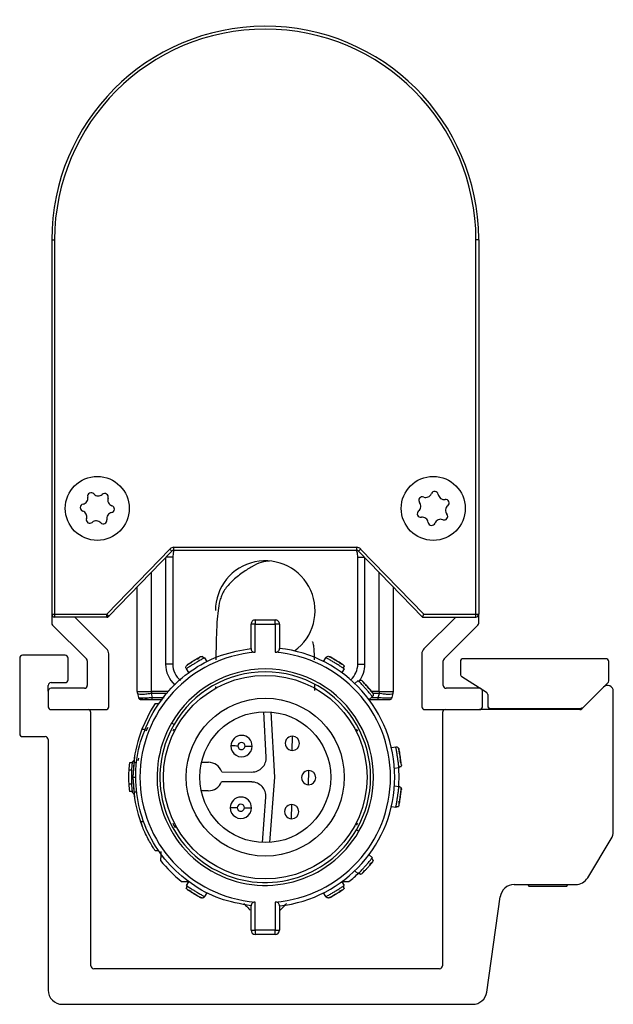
# Model space of a CAD drawing. Header units: millimetres. Extents: x -781 to 2760, y 413 to 796.
# Tile 1 of 17: x -781 to -740, y 570 to 639. Entities that reach past the tile are written whole.
import ezdxf

# ---------------------------------------------------------------- set-up
doc = ezdxf.new("R2010")
doc.units = ezdxf.units.MM

# ---------------------------------------------------------------- blocks, each defined once
blk = doc.blocks.new('Drawing View3')
at = {"color": 7, "linetype": 'Continuous', "lineweight": 25}
for p, q in [((-15.307, 22.564), (-15.107, 22.564)), ((-15.307, 22.564), (-15.307, -3.736)), ((-15.107, 22.564), (-15.107, -3.736)), ((14.493, -3.736), (14.493, 22.564)), ((14.693, 22.564), (14.493, 22.564)), ((14.693, 22.564), (14.693, -3.736)), ((-7.01, 0.842), (-11.442, -3.736)), ((-11.298, -3.875), (-6.866, 0.703)), ((-6.866, 0.703), (-7.01, 0.842)), ((-6.722, 0.964), (6.108, 0.964)), ((-6.722, 0.764), (-6.722, 0.964)), ((-6.722, 0.764), (6.108, 0.764)), ((6.108, 0.964), (6.108, 0.764)), ((6.252, 0.703), (6.395, 0.842)), ((6.252, 0.703), (10.743, -3.936)), ((10.828, -3.736), (6.395, 0.842)), ((-7.307, 0.247), (-7.307, -7.236)), ((-6.807, 0.264), (-7.291, 0.264)), ((-6.807, 0.264), (-6.807, -7.236)), ((6.193, -7.236), (6.193, 0.264)), ((6.193, 0.264), (6.677, 0.264)), ((6.693, -7.236), (6.693, 0.247)), ((-8.307, -9.171), (-8.307, -0.786)), ((7.693, -9.171), (7.693, -0.786)), ((-9.307, -9.171), (-9.307, -1.819)), ((8.693, -9.171), (8.693, -1.819)), ((-15.307, -3.736), (-15.107, -3.736)), ((-15.307, -3.736), (-15.307, -4.353)), ((-15.107, -3.736), (-11.442, -3.736)), ((-15.107, -3.736), (-15.107, -3.936)), ((-11.442, -3.936), (-15.107, -3.936)), ((-11.454, -6.168), (-13.686, -3.936)), ((-11.442, -3.9), (-11.442, -3.736)), ((-11.34, -3.834), (-11.442, -3.736)), ((-11.442, -3.936), (-11.442, -3.9)), ((-11.442, -3.936), (-11.357, -3.936)), ((-11.298, -3.875), (-11.357, -3.936)), ((-11.298, -3.875), (-11.34, -3.834)), ((-1.007, -4.137), (-1.007, -4.437)), ((-1.007, -4.137), (0.393, -4.137)), ((10.743, -3.936), (14.493, -3.936)), ((10.828, -3.736), (14.493, -3.736)), ((13.071, -3.936), (10.839, -6.168)), ((14.493, -3.736), (14.693, -3.736)), ((14.693, -4.353), (14.693, -3.736)), ((-15.249, -4.494), (-12.866, -6.877)), ((-1.307, -6.137), (-1.307, -4.437)), ((-1.007, -4.437), (-1.307, -4.437)), ((-1.007, -6.409), (-1.007, -4.437)), ((-1.007, -4.437), (0.393, -4.437)), ((0.693, -4.437), (0.393, -4.437)), ((0.393, -4.437), (0.393, -6.409)), ((0.693, -4.437), (0.693, -6.137)), ((12.251, -6.877), (14.634, -4.494)), ((-17.557, -6.819), (-17.557, -12.136)), ((-14.359, -6.619), (-17.357, -6.619)), ((-14.159, -8.336), (-14.159, -6.819)), ((-11.307, -10.236), (-11.307, -6.522)), ((-4.571, -6.789), (-4.406, -7.057)), ((3.792, -7.057), (3.956, -6.789)), ((4.144, -6.695), (4.142, -6.694)), ((10.693, -6.522), (10.693, -10.236)), ((23.617, -6.86), (13.604, -6.86)), ((-12.807, -7.019), (-12.807, -8.736)), ((-6.807, -7.236), (-7.307, -7.236)), ((-5.848, -7.362), (-5.85, -7.364)), ((-5.685, -7.841), (-5.85, -7.572)), ((5.235, -7.572), (5.071, -7.841)), ((6.193, -7.236), (6.693, -7.236)), ((12.193, -8.736), (12.193, -7.019)), ((13.404, -7.06), (13.404, -7.95)), ((23.817, -8.421), (23.817, -7.06)), ((13.498, -8.119), (15.224, -9.202)), ((-15.557, -9.136), (-15.557, -8.736)), ((-15.357, -8.536), (-14.359, -8.536)), ((-13.007, -8.936), (-15.357, -8.936)), ((-3.796, -8.823), (-3.796, -8.959)), ((3.183, -9.099), (3.18, -8.656)), ((5.988, -8.61), (6.224, -8.402)), ((14.743, -8.936), (12.393, -8.936)), ((23.461, -8.859), (21.936, -10.378)), ((22.1, -10.214), (23.759, -8.562)), ((-15.557, -9.136), (-15.557, -10.236)), ((-9.307, -9.169), (-9.303, -9.236)), ((-9.306, -9.203), (-9.303, -9.236)), ((-9.29, -9.301), (-9.213, -9.588)), ((-8.324, -9.301), (-8.247, -9.588)), ((-8.307, -9.3), (-8.322, -9.301)), ((-7.099, -9.171), (-8.307, -9.171)), ((-7.195, -9.3), (-8.307, -9.3)), ((-8.247, -9.736), (-8.247, -9.588)), ((-8.247, -9.588), (-7.41, -9.588)), ((7.218, -9.525), (6.982, -9.734)), ((7.147, -9.588), (7.633, -9.588)), ((7.693, -9.171), (7.178, -9.171)), ((7.693, -9.3), (7.26, -9.3)), ((7.633, -9.588), (7.71, -9.301)), ((7.693, -9.171), (7.693, -9.3)), ((7.71, -9.301), (7.693, -9.3)), ((8.599, -9.588), (8.675, -9.301)), ((8.689, -9.236), (8.693, -9.169)), ((8.693, -9.171), (8.693, -9.171)), ((14.943, -10.236), (14.943, -9.136)), ((15.318, -9.37), (15.323, -10.161)), ((24.143, -18.993), (24.143, -9.142)), ((-9.02, -9.736), (-8.98, -9.736)), ((-8.035, -10.007), (-8.361, -10.531)), ((-8.247, -9.736), (-7.521, -9.736)), ((-8.035, -10.007), (-7.793, -10.007)), ((6.984, -9.736), (7.633, -9.736)), ((15.523, -10.36), (21.747, -10.36)), ((18.043, -10.36), (18.043, -10.436)), ((21.043, -10.436), (21.043, -10.36)), ((-15.357, -10.436), (-11.507, -10.436)), ((-12.557, -28.436), (-12.557, -10.636)), ((-8.361, -10.531), (-8.973, -11.807)), ((-0.241, -13.767), (-0.415, -10.583)), ((0.086, -10.598), (0.337, -15.188)), ((10.893, -10.436), (14.743, -10.436)), ((12.143, -10.636), (12.143, -28.436)), ((21.795, -10.436), (14.743, -10.436)), ((-8.566, -11.691), (-8.705, -11.945)), ((-6.716, -11.481), (-6.889, -11.381)), ((-17.357, -12.336), (-15.757, -12.336)), ((-8.973, -11.807), (-8.758, -11.807)), ((-6.728, -11.799), (-6.81, -11.941)), ((1.595, -13.301), (1.605, -12.301)), ((6.195, -11.941), (6.114, -11.799)), ((-15.557, -12.536), (-15.557, -30.136)), ((8.551, -13.099), (8.863, -13.053)), ((9.055, -13.136), (9.055, -13.134)), ((-9.493, -13.731), (-9.607, -15.181)), ((-9.654, -14.181), (-9.855, -14.181)), ((-9.514, -13.998), (-9.648, -14.124)), ((-9.549, -14.147), (-9.607, -15.182)), ((-9.549, -14.147), (-9.348, -14.147)), ((-9.235, -14.042), (-9.195, -13.84)), ((-4.786, -14.134), (-4.296, -14.139)), ((-9.694, -14.681), (-9.894, -14.681)), ((-9.607, -15.181), (-9.493, -16.631)), ((-9.607, -15.182), (-9.549, -16.217)), ((-9.607, -15.182), (-9.407, -15.182)), ((-3.367, -14.799), (-1.25, -14.822)), ((0.337, -15.188), (-0.01, -19.772)), ((2.737, -15.714), (2.748, -14.714)), ((9.084, -14.536), (8.773, -14.583)), ((-9.694, -15.681), (-9.894, -15.681)), ((-1.258, -15.521), (-3.374, -15.499)), ((8.773, -15.78), (9.084, -15.827)), ((-9.654, -16.181), (-9.855, -16.181)), ((-9.648, -16.239), (-9.506, -16.373)), ((-9.549, -16.217), (-9.348, -16.217)), ((-4.318, -16.139), (-4.807, -16.134)), ((-0.512, -19.777), (-0.271, -16.597)), ((9.244, -15.963), (9.244, -15.961)), ((1.544, -18.101), (1.555, -17.101)), ((8.863, -17.31), (8.551, -17.264)), ((-9.07, -18.296), (-8.858, -18.296)), ((-6.58, -18.63), (-6.672, -18.615)), ((6.114, -18.564), (6.195, -18.422)), ((6.101, -18.881), (6.275, -18.981)), ((22.342, -22.247), (23.998, -19.511)), ((-7.786, -20.366), (-8.028, -20.366)), ((6.981, -20.63), (7.217, -20.839)), ((7.276, -21.045), (7.242, -21.111)), ((6.225, -21.96), (5.989, -21.752)), ((-5.85, -22.791), (-5.685, -22.522)), ((5.071, -22.522), (5.235, -22.791)), ((17.185, -22.73), (21.486, -22.73)), ((18.112, -22.73), (18.243, -22.86)), ((20.843, -22.86), (20.973, -22.73)), ((-4.406, -23.306), (-4.571, -23.574)), ((3.956, -23.574), (3.792, -23.306)), ((20.843, -22.86), (18.243, -22.86)), ((-4.759, -23.668), (-4.757, -23.669)), ((-1.007, -25.926), (-1.007, -23.954)), ((0.393, -23.954), (0.393, -25.926)), ((15.253, -30.275), (16.194, -23.59)), ((-1.307, -25.926), (-1.307, -24.226)), ((0.693, -24.226), (0.693, -25.926)), ((-1.307, -25.926), (-1.007, -25.926)), ((0.393, -25.926), (-1.007, -25.926)), ((0.393, -26.226), (-1.007, -26.226)), ((0.393, -26.226), (0.393, -25.926)), ((11.943, -28.636), (-12.357, -28.636)), ((-14.557, -31.136), (14.262, -31.136))]:
    blk.add_line(p, q, dxfattribs=at)
at = {"color": 7, "linetype": 'Continuous', "lineweight": 25, "flags": 128}
for points in [[(-6.721, 0.764), (-6.778, 0.556), (-6.807, 0.264)], [(6.193, 0.264), (6.164, 0.556), (6.107, 0.764)], [(0.393, -4.437), (0.393, -4.378), (0.393, -4.322), (0.393, -4.27), (0.393, -4.224), (0.393, -4.187), (0.393, -4.159), (0.393, -4.142), (0.393, -4.137)], [(14.493, -3.936), (14.493, -3.932), (14.493, -3.921), (14.493, -3.902), (14.493, -3.877), (14.493, -3.847), (14.493, -3.812), (14.493, -3.775), (14.493, -3.736)], [(-8.307, -9.171), (-8.307, -9.187), (-8.307, -9.203), (-8.307, -9.22), (-8.307, -9.236), (-8.307, -9.252), (-8.307, -9.268), (-8.307, -9.284), (-8.307, -9.3)], [(7.633, -9.736), (7.633, -9.734), (7.633, -9.726), (7.633, -9.713), (7.633, -9.695), (7.633, -9.673), (7.633, -9.648), (7.633, -9.619), (7.633, -9.588)], [(-2.227, -12.994), (-2.325, -12.993), (-2.419, -12.992), (-2.505, -12.991), (-2.581, -12.99), (-2.643, -12.99), (-2.689, -12.989), (-2.718, -12.989), (-2.727, -12.989)], [(-1.727, -12.999), (-1.63, -13), (-1.536, -13.001), (-1.45, -13.002), (-1.374, -13.003), (-1.312, -13.004), (-1.265, -13.004), (-1.237, -13.005), (-1.227, -13.005)], [(-2.273, -17.328), (-2.371, -17.327), (-2.464, -17.326), (-2.551, -17.325), (-2.627, -17.324), (-2.689, -17.324), (-2.735, -17.323), (-2.763, -17.323), (-2.773, -17.323)], [(-1.773, -17.333), (-1.675, -17.334), (-1.582, -17.335), (-1.495, -17.336), (-1.419, -17.337), (-1.357, -17.338), (-1.311, -17.338), (-1.283, -17.338), (-1.273, -17.338)], [(-1.007, -25.926), (-1.007, -25.985), (-1.007, -26.041), (-1.007, -26.093), (-1.007, -26.139), (-1.007, -26.176), (-1.007, -26.204), (-1.007, -26.221), (-1.007, -26.226)], [(0.393, -25.926), (0.451, -25.926), (0.508, -25.926), (0.559, -25.926), (0.605, -25.926), (0.642, -25.926), (0.67, -25.926), (0.687, -25.926), (0.693, -25.926)]]:
    blk.add_lwpolyline(points, dxfattribs=at)
at = {"color": 7, "linetype": 'Continuous', "lineweight": 25}
for centre, radius in [((-12.107, 3.698), 2.25), ((11.493, 3.698), 2.25), ((-0.307, -15.181), 7.15), ((-0.307, -15.181), 5.55), ((-0.307, -15.181), 4.6)]:
    blk.add_circle(centre, radius, dxfattribs=at)
for centre, radius, start, end in [((-0.307, 22.564), 15, 0.29012, 180), ((-0.307, 22.564), 14.8, 360, 180), ((-0.307, 22.564), 15, 0, 0.29012), ((11.6, 4.642), 0.25, 8.33479, 158.70256), ((-13.192, 4.406), 0.42, 281.69612, 12.06389), ((-12.537, 4.546), 0.25, 41.69612, 192.06389), ((-12.037, 4.991), 0.42, 221.69612, 312.06389), ((-11.588, 4.494), 0.25, 341.69612, 132.06389), ((-10.952, 4.284), 0.42, 161.69612, 252.06389), ((10.729, 4.263), 0.25, 68.33479, 218.70256), ((10.976, 4.886), 0.42, 248.33479, 338.70256), ((12.263, 4.739), 0.42, 188.33479, 278.70256), ((12.364, 4.077), 0.25, 308.33479, 98.70256), ((-13.056, 3.75), 0.25, 101.69612, 252.06389), ((-13.262, 3.113), 0.42, 341.69612, 72.06389), ((-11.158, 3.646), 0.25, 281.69612, 72.06389), ((10.621, 3.319), 0.25, 128.33479, 278.70256), ((10.206, 3.844), 0.42, 308.33479, 38.70256), ((12.78, 3.552), 0.42, 128.33479, 218.70256), ((-12.626, 2.902), 0.25, 161.69612, 312.06389), ((-12.178, 2.405), 0.42, 41.69612, 132.06389), ((-11.678, 2.851), 0.25, 221.69612, 12.06389), ((-11.023, 2.991), 0.42, 101.69612, 192.06389), ((10.723, 2.657), 0.42, 8.33479, 98.70256), ((12.01, 2.511), 0.42, 68.33479, 158.70256), ((12.257, 3.133), 0.25, 248.33479, 38.70256), ((11.386, 2.754), 0.25, 188.33479, 338.70256), ((-6.722, 0.564), 0.4, 90, 135.9254), ((-6.722, 0.564), 0.2, 90, 135.9254), ((6.108, 0.564), 0.4, 44.0746, 90), ((6.108, 0.564), 0.2, 44.0746, 90), ((-0.307, -3.486), 3.5, 306.02066, 180), ((-15.107, -3.736), 0.2, 180, 225), ((-15.107, -3.736), 0.2, 225, 270), ((-11.528, -3.656), 0.259, 289.428, 316.439), ((-11.442, -3.736), 0.2, 270, 315.9254), ((-1.007, -4.437), 0.3, 89.99997, 180), ((0.393, -4.437), 0.3, 360, 90.00004), ((14.493, -3.736), 0.2, 270, 315), ((14.493, -3.736), 0.2, 315, 0), ((-15.107, -4.353), 0.2, 180, 225), ((14.493, -4.353), 0.2, 315, 360), ((-11.807, -6.522), 0.5, 0, 45), ((-0.307, -15.181), 9.1, 276.30904, 83.69098), ((11.193, -6.522), 0.5, 135, 180), ((-17.357, -6.819), 0.2, 90, 180), ((-14.359, -6.819), 0.2, 0, 90), ((-13.007, -7.019), 0.2, 0, 45), ((-0.307, -15.182), 8.8, 94.56248, 265.43752), ((-0.307, -15.181), 8.8, 274.56251, 85.43749), ((12.393, -7.019), 0.2, 135, 180), ((13.604, -7.06), 0.2, 90.00164, 180), ((23.617, -7.06), 0.2, 0, 90), ((-5.307, -7.236), 2, 180, 227.56994), ((-0.307, -15.181), 7.6, 330, 150), ((-5.307, -7.236), 1.5, 180, 230.24634), ((4.693, -7.236), 1.5, 312.23873, 0), ((4.693, -7.236), 2, 322.59265, 0), ((-0.307, -15.181), 7.4, 330, 150), ((13.604, -7.95), 0.2, 180, 237.90688), ((-15.357, -8.736), 0.2, 90, 180), ((-15.357, -9.136), 0.2, 90, 180), ((-14.359, -8.336), 0.2, 270, 0), ((-13.007, -8.736), 0.2, 270, 360), ((12.393, -8.736), 0.2, 180, 270), ((14.743, -9.136), 0.2, 0, 90), ((23.743, -9.142), 0.4, 0, 134.88967), ((23.617, -8.421), 0.2, 314.88961, 0), ((-8.807, -9.171), 0.5, 180, 195), ((-8.815, -9.174), 0.492, 179.75731, 194.99826), ((-9.02, -9.536), 0.2, 195, 270), ((6.135, -7.362), 14.588, 187.12412, 187.63671), ((-6.75, -7.362), 14.589, 352.3633, 352.87589), ((8.405, -9.536), 0.2, 270, 345), ((8.2, -9.174), 0.492, 345.00174, 0.24269), ((8.193, -9.171), 0.5, 345, 0), ((15.118, -9.371), 0.2, 0.37164, 57.90688), ((-15.357, -10.236), 0.2, 180, 270), ((-11.507, -10.236), 0.2, 270, 360), ((10.893, -10.236), 0.2, 180, 270), ((14.743, -10.236), 0.2, 270, 360), ((15.523, -10.16), 0.2, 180.37392, 270), ((21.747, -9.86), 0.5, 270, 314.8898), ((-12.757, -10.636), 0.2, 0, 90), ((12.343, -10.636), 0.2, 90, 180), ((21.795, -10.236), 0.2, 270, 314.88967), ((-0.307, -15.181), 7.6, 150, 330), ((-0.307, -15.181), 7.4, 150, 330), ((-17.357, -12.136), 0.2, 180, 270), ((-15.757, -12.536), 0.2, 0, 90), ((-0.307, -15.181), 9.3, 158.72386, 173.6126), ((-1.977, -12.997), 0.75, 359.3969, 179.3969), ((1.6, -12.801), 0.5, 89.3969, 269.3969), ((1.6, -12.801), 0.5, 269.3969, 89.3969), ((-1.977, -12.997), 0.75, 179.3969, 359.3969), ((-1.977, -12.997), 0.25, 359.3969, 179.3969), ((-1.977, -12.997), 0.25, 179.3969, 359.3969), ((-1.24, -13.822), 1, 269.3969, 3.12517), ((-0.307, -15.181), 9.6, 174.02084, 177.01449), ((-0.307, -15.181), 9.4, 173.54253, 186.4574), ((-4.307, -15.139), 1, 19.88422, 89.3969), ((-0.307, -15.181), 9.4, 355.96919, 4.35885), ((-0.307, -15.181), 9.6, 177.01449, 182.98551), ((2.743, -15.214), 0.5, 89.3969, 269.3969), ((2.743, -15.214), 0.5, 269.3969, 89.3969), ((-0.307, -15.181), 9.6, 182.98551, 185.97916), ((-4.307, -15.139), 1, 269.3969, 338.90959), ((-1.268, -16.521), 1, 355.66864, 89.3969), ((-0.307, -15.181), 9.3, 187.38074, 201.70451), ((-2.023, -17.331), 0.75, 359.3969, 179.3969), ((-2.023, -17.331), 0.25, 359.3969, 179.3969), ((1.55, -17.601), 0.5, 89.3969, 269.3969), ((1.55, -17.601), 0.5, 269.3969, 89.3969), ((-2.023, -17.331), 0.75, 179.3969, 359.3969), ((-2.023, -17.331), 0.25, 179.3969, 359.3969), ((23.143, -18.993), 1, 328.80817, 0), ((-0.307, -15.181), 9.4, 218.54256, 231.29574), ((-0.307, -15.181), 9.4, 308.70418, 314.48953), ((17.185, -23.73), 1, 90, 171.98093), ((21.486, -21.73), 1, 270, 328.80817), ((-1.007, -25.926), 0.3, 180.00105, 270.00004), ((0.393, -25.926), 0.3, 269.99993, 359.99952), ((-12.357, -28.436), 0.2, 180, 270), ((11.943, -28.436), 0.2, 270, 0), ((-14.557, -30.136), 1, 180, 270), ((14.262, -30.136), 1, 270, 351.98093)]:
    blk.add_arc(centre, radius, start, end, dxfattribs=at)
for points, knots in [([(0, 0), (-0.179, -0.01), (-0.496, -0.029), (-1.179, -0.343), (-1.837, -0.755), (-2.357, -1.163), (-2.698, -1.473), (-2.949, -1.73), (-3.115, -1.951), (-3.258, -2.178), (-3.395, -2.472), (-3.554, -2.962), (-3.636, -3.533), (-3.718, -4.478), (-3.76, -5.621), (-3.772, -6.532), (-3.778, -6.938)], [0, 0, 0, 0, 0.133406, 0.235015, 0.309167, 0.338308, 0.363978, 0.388038, 0.39939, 0.410838, 0.436151, 0.467414, 0.553331, 0.665668, 0.850717, 1, 1, 1, 1]), ([(10.743, -3.936), (10.743, -3.935), (10.744, -3.934), (10.748, -3.923), (10.756, -3.905), (10.769, -3.875), (10.786, -3.833), (10.807, -3.783), (10.82, -3.752), (10.828, -3.736)], [0, 0, 0, 0, 0.1129214, 0.2295579, 0.350556, 0.4764947, 0.6937379, 0.8358068, 1, 1, 1, 1]), ([(-1.307, -6.137), (-1.304, -6.172), (-1.297, -6.237), (-1.248, -6.318), (-1.181, -6.375), (-1.098, -6.409), (-1.037, -6.409), (-1.007, -6.409)], [0, 0, 0, 0, 0.26755, 0.49241, 0.671737, 0.844592, 1, 1, 1, 1]), ([(0.393, -6.409), (0.418, -6.41), (0.469, -6.41), (0.544, -6.386), (0.617, -6.337), (0.68, -6.252), (0.688, -6.178), (0.693, -6.137)], [0, 0, 0, 0, 0.1319347, 0.2733367, 0.4397904, 0.6891969, 1, 1, 1, 1]), ([(3.156, -6.944), (3.155, -6.899), (3.15, -6.624), (3.133, -6.259), (3.09, -5.892), (3.063, -5.678), (3.002, -5.687), (2.986, -5.69)], [0, 0, 0, 0, 0.065729, 0.40821, 0.691159, 0.920441, 1, 1, 1, 1]), ([(-4.624, -6.818), (-4.637, -6.825), (-4.671, -6.844), (-4.759, -6.894), (-4.875, -6.961), (-5.029, -7.052), (-5.219, -7.166), (-5.408, -7.284), (-5.558, -7.38), (-5.671, -7.453), (-5.759, -7.512), (-5.832, -7.56), (-5.843, -7.568), (-5.85, -7.572)], [0, 0, 0, 0, 0.056418, 0.142667, 0.228845, 0.305282, 0.428447, 0.55163, 0.628055, 0.714208, 0.800392, 0.876834, 1, 1, 1, 1]), ([(-4.836, -6.717), (-4.843, -6.721), (-4.858, -6.729), (-4.973, -6.791), (-5.135, -6.883), (-5.324, -6.995), (-5.51, -7.112), (-5.665, -7.215), (-5.772, -7.289), (-5.787, -7.299), (-5.794, -7.304)], [0, 0, 0, 0, 0.124106, 0.248734, 0.374111, 0.499999, 0.625886, 0.751263, 0.875889, 1, 1, 1, 1]), ([(-4.928, -6.783), (-4.97, -6.806), (-5.054, -6.853), (-5.209, -6.944), (-5.369, -7.041), (-5.509, -7.13), (-5.581, -7.179), (-5.61, -7.198)], [0, 0, 0, 0, 0.213637, 0.4281642, 0.6432582, 0.8584982, 1, 1, 1, 1]), ([(-4.875, -6.738), (-4.88, -6.741), (-4.889, -6.747), (-4.927, -6.781), (-4.983, -6.833), (-5.035, -6.883), (-5.061, -6.909)], [0, 0, 0, 0, 0.227909, 0.471045, 0.728937, 1, 1, 1, 1]), ([(-4.836, -6.717), (-4.812, -6.706), (-4.781, -6.691), (-4.747, -6.695), (-4.738, -6.696)], [0, 0, 0, 0, 0.744505, 1, 1, 1, 1]), ([(-4.718, -6.725), (-4.715, -6.716), (-4.71, -6.697), (-4.728, -6.695), (-4.738, -6.693)], [0, 0, 0, 0, 0.443444, 1, 1, 1, 1]), ([(-4.615, -6.827), (-4.622, -6.816), (-4.635, -6.794), (-4.662, -6.766), (-4.694, -6.742), (-4.718, -6.732), (-4.731, -6.726)], [0, 0, 0, 0, 0.2326642, 0.4795783, 0.7369952, 1, 1, 1, 1]), ([(-4.571, -6.789), (-4.575, -6.791), (-4.58, -6.793), (-4.618, -6.815), (-4.624, -6.818)], [0, 0, 0, 0, 0.859949, 1, 1, 1, 1]), ([(-4.624, -6.818), (-4.618, -6.815), (-4.58, -6.793), (-4.575, -6.791), (-4.571, -6.789)], [0, 0, 0, 0, 0.139413, 1, 1, 1, 1]), ([(5.185, -7.538), (5.173, -7.53), (5.14, -7.508), (5.056, -7.453), (4.943, -7.38), (4.793, -7.284), (4.605, -7.166), (4.414, -7.052), (4.261, -6.961), (4.143, -6.894), (4.052, -6.842), (3.975, -6.799), (3.964, -6.792), (3.956, -6.789)], [0, 0, 0, 0, 0.056418, 0.142667, 0.228845, 0.305282, 0.428447, 0.55163, 0.628055, 0.714208, 0.800392, 0.876834, 1, 1, 1, 1]), ([(4.399, -6.833), (4.383, -6.823), (4.319, -6.787), (4.235, -6.742), (4.157, -6.701), (4.147, -6.696), (4.142, -6.694)], [0, 0, 0, 0, 0.102591, 0.402079, 0.701041, 1, 1, 1, 1]), ([(5.179, -7.304), (5.172, -7.299), (5.158, -7.289), (5.05, -7.215), (4.895, -7.112), (4.709, -6.995), (4.52, -6.883), (4.359, -6.791), (4.244, -6.729), (4.229, -6.721), (4.221, -6.717)], [0, 0, 0, 0, 0.124106, 0.248734, 0.374111, 0.499999, 0.625886, 0.751263, 0.875889, 1, 1, 1, 1]), ([(5.078, -7.251), (5.038, -7.224), (4.959, -7.171), (4.807, -7.074), (4.648, -6.976), (4.505, -6.892), (4.429, -6.849), (4.399, -6.833)], [0, 0, 0, 0, 0.213637, 0.428164, 0.643258, 0.858498, 1, 1, 1, 1]), ([(-5.61, -7.198), (-5.625, -7.208), (-5.687, -7.249), (-5.765, -7.303), (-5.836, -7.353), (-5.845, -7.36), (-5.85, -7.364)], [0, 0, 0, 0, 0.102591, 0.402079, 0.701041, 1, 1, 1, 1]), ([(5.142, -7.278), (5.138, -7.276), (5.128, -7.27), (5.081, -7.251), (5.009, -7.225), (4.941, -7.202), (4.906, -7.19)], [0, 0, 0, 0, 0.227909, 0.471045, 0.728937, 1, 1, 1, 1]), ([(5.179, -7.304), (5.2, -7.32), (5.227, -7.341), (5.239, -7.373), (5.242, -7.381)], [0, 0, 0, 0, 0.7445049, 1, 1, 1, 1]), ([(5.181, -7.55), (5.188, -7.54), (5.201, -7.518), (5.214, -7.481), (5.221, -7.442), (5.219, -7.415), (5.218, -7.401)], [0, 0, 0, 0, 0.232664, 0.479578, 0.736995, 1, 1, 1, 1]), ([(5.235, -7.572), (5.231, -7.569), (5.227, -7.566), (5.19, -7.542), (5.185, -7.538)], [0, 0, 0, 0, 0.859949, 1, 1, 1, 1]), ([(5.185, -7.538), (5.19, -7.542), (5.227, -7.566), (5.231, -7.569), (5.235, -7.572)], [0, 0, 0, 0, 0.139413, 1, 1, 1, 1]), ([(5.226, -7.412), (5.234, -7.411), (5.253, -7.407), (5.248, -7.389), (5.244, -7.38)], [0, 0, 0, 0, 0.443444, 1, 1, 1, 1]), ([(6.266, -8.445), (6.262, -8.441), (6.231, -8.409), (6.227, -8.405), (6.224, -8.402)], [0, 0, 0, 0, 0.13961, 1, 1, 1, 1]), ([(6.395, -8.389), (6.382, -8.391), (6.355, -8.393), (6.317, -8.407), (6.283, -8.426), (6.264, -8.443), (6.255, -8.451)], [0, 0, 0, 0, 0.263005, 0.520422, 0.767336, 1, 1, 1, 1]), ([(7.218, -9.525), (7.213, -9.519), (7.205, -9.508), (7.149, -9.441), (7.082, -9.359), (6.995, -9.256), (6.88, -9.121), (6.734, -8.953), (6.585, -8.788), (6.465, -8.657), (6.373, -8.558), (6.303, -8.484), (6.277, -8.456), (6.266, -8.445)], [0, 0, 0, 0, 0.123163, 0.199566, 0.285687, 0.371738, 0.448073, 0.571108, 0.694243, 0.770709, 0.856967, 0.943397, 1, 1, 1, 1]), ([(6.413, -8.36), (6.403, -8.358), (6.385, -8.356), (6.384, -8.375), (6.384, -8.384)], [0, 0, 0, 0, 0.552784, 1, 1, 1, 1]), ([(6.412, -8.363), (6.42, -8.364), (6.453, -8.37), (6.479, -8.393), (6.498, -8.411)], [0, 0, 0, 0, 0.247409, 1, 1, 1, 1]), ([(7.243, -9.252), (7.237, -9.245), (7.227, -9.232), (7.145, -9.129), (7.027, -8.986), (6.883, -8.82), (6.736, -8.657), (6.608, -8.522), (6.516, -8.429), (6.504, -8.417), (6.498, -8.411)], [0, 0, 0, 0, 0.124111, 0.248737, 0.374114, 0.500001, 0.625889, 0.751266, 0.875894, 1, 1, 1, 1]), ([(6.658, -8.66), (6.64, -8.628), (6.605, -8.565), (6.567, -8.498), (6.54, -8.455), (6.533, -8.447), (6.53, -8.442)], [0, 0, 0, 0, 0.271063, 0.528955, 0.772092, 1, 1, 1, 1]), ([(6.894, -8.856), (6.859, -8.816), (6.783, -8.73), (6.667, -8.605), (6.601, -8.535), (6.568, -8.501)], [0, 0, 0, 0, 0.299364, 0.650411, 1, 1, 1, 1]), ([(7.279, -9.326), (7.276, -9.321), (7.269, -9.312), (7.216, -9.244), (7.137, -9.144), (7.033, -9.017), (6.948, -8.917), (6.9, -8.863), (6.894, -8.856)], [0, 0, 0, 0, 0.19379, 0.387582, 0.581715, 0.776216, 0.970918, 1, 1, 1, 1]), ([(-9.307, -9.172), (-9.307, -9.171), (-9.307, -9.171), (-9.307, -9.171), (-9.307, -9.171)], [0, 0, 0, 0, 0.56007, 1, 1, 1, 1]), ([(-8.341, -9.172), (-8.408, -9.176), (-8.542, -9.183), (-8.789, -9.194), (-9.044, -9.198), (-9.255, -9.192), (-9.289, -9.178), (-9.307, -9.172)], [0, 0, 0, 0, 0.1356484, 0.2678671, 0.5209829, 0.753311, 1, 1, 1, 1]), ([(-8.324, -9.301), (-8.391, -9.313), (-8.522, -9.336), (-8.766, -9.366), (-9.02, -9.379), (-9.233, -9.36), (-9.271, -9.321), (-9.29, -9.301)], [0, 0, 0, 0, 0.135621, 0.267831, 0.520984, 0.753366, 1, 1, 1, 1]), ([(-9.213, -9.588), (-9.208, -9.591), (-9.198, -9.598), (-9.129, -9.604), (-9.027, -9.607), (-8.862, -9.608), (-8.602, -9.604), (-8.368, -9.594), (-8.247, -9.588)], [0, 0, 0, 0, 0.139968, 0.27569, 0.407552, 0.535976, 0.760473, 1, 1, 1, 1]), ([(-9.134, -9.61), (-9.129, -9.622), (-9.117, -9.656), (-9.091, -9.68), (-9.075, -9.695)], [0, 0, 0, 0, 0.365828, 1, 1, 1, 1]), ([(-8.918, -9.646), (-8.954, -9.655), (-9.024, -9.673), (-9.082, -9.694), (-9.09, -9.705), (-9.094, -9.709)], [0, 0, 0, 0, 0.368521, 0.727751, 1, 1, 1, 1]), ([(-8.307, -9.171), (-8.313, -9.171), (-8.325, -9.171), (-8.336, -9.171), (-8.341, -9.172)], [0, 0, 0, 0, 0.559896, 1, 1, 1, 1]), ([(7.278, -9.326), (7.282, -9.348), (7.29, -9.396), (7.269, -9.469), (7.235, -9.506), (7.218, -9.525)], [0, 0, 0, 0, 0.311528, 0.655764, 1, 1, 1, 1]), ([(7.633, -9.588), (7.701, -9.591), (7.835, -9.597), (8.084, -9.606), (8.342, -9.609), (8.554, -9.604), (8.583, -9.594), (8.599, -9.588)], [0, 0, 0, 0, 0.135536, 0.266986, 0.517817, 0.751089, 1, 1, 1, 1]), ([(7.726, -9.172), (7.72, -9.171), (7.709, -9.171), (7.698, -9.171), (7.693, -9.171)], [0, 0, 0, 0, 0.5600706, 1, 1, 1, 1]), ([(8.675, -9.301), (8.668, -9.313), (8.653, -9.337), (8.557, -9.367), (8.367, -9.379), (8.057, -9.359), (7.828, -9.321), (7.71, -9.301)], [0, 0, 0, 0, 0.139145, 0.274766, 0.534321, 0.760175, 1, 1, 1, 1]), ([(8.692, -9.172), (8.686, -9.176), (8.673, -9.184), (8.58, -9.194), (8.39, -9.198), (8.078, -9.191), (7.846, -9.178), (7.726, -9.172)], [0, 0, 0, 0, 0.1391388, 0.2747578, 0.5343225, 0.7602576, 1, 1, 1, 1]), ([(8.693, -9.171), (8.693, -9.171), (8.693, -9.171), (8.692, -9.171), (8.692, -9.172)], [0, 0, 0, 0, 0.559896, 1, 1, 1, 1]), ([(-9.02, -9.736), (-9.012, -9.736), (-8.997, -9.736), (-8.882, -9.736), (-8.716, -9.736), (-8.5, -9.736), (-8.334, -9.736), (-8.247, -9.736)], [0, 0, 0, 0, 0.208443, 0.408034, 0.590919, 0.785161, 1, 1, 1, 1]), ([(-8.962, -9.736), (-8.95, -9.736), (-8.925, -9.735), (-8.846, -9.727), (-8.738, -9.714), (-8.643, -9.702), (-8.595, -9.695)], [0, 0, 0, 0, 0.235869, 0.481364, 0.736355, 1, 1, 1, 1]), ([(-8.844, -9.726), (-8.802, -9.726), (-8.72, -9.726), (-8.571, -9.726), (-8.412, -9.726), (-8.302, -9.726), (-8.247, -9.727)], [0, 0, 0, 0, 0.250282, 0.50031, 0.750279, 1, 1, 1, 1]), ([(7.633, -9.736), (7.713, -9.736), (7.871, -9.736), (8.084, -9.736), (8.256, -9.736), (8.38, -9.736), (8.397, -9.736), (8.405, -9.736)], [0, 0, 0, 0, 0.197867, 0.390487, 0.574641, 0.776473, 1, 1, 1, 1]), ([(7.953, -11.693), (7.951, -11.691), (7.946, -11.686), (7.945, -11.688), (7.944, -11.689)], [0, 0, 0, 0, 0.483177, 1, 1, 1, 1]), ([(9.078, -14.476), (9.077, -14.461), (9.072, -14.422), (9.061, -14.322), (9.044, -14.189), (9.021, -14.012), (8.99, -13.792), (8.955, -13.572), (8.926, -13.397), (8.902, -13.264), (8.883, -13.16), (8.867, -13.074), (8.864, -13.061), (8.863, -13.053)], [0, 0, 0, 0, 0.056418, 0.142667, 0.228845, 0.305282, 0.428447, 0.55163, 0.628055, 0.714208, 0.800392, 0.876834, 1, 1, 1, 1]), ([(9.114, -13.42), (9.11, -13.402), (9.097, -13.329), (9.077, -13.236), (9.059, -13.15), (9.056, -13.14), (9.055, -13.134)], [0, 0, 0, 0, 0.102591, 0.402079, 0.701041, 1, 1, 1, 1]), ([(9.254, -14.32), (9.253, -14.312), (9.252, -14.295), (9.239, -14.165), (9.218, -13.98), (9.188, -13.762), (9.153, -13.545), (9.119, -13.363), (9.093, -13.235), (9.09, -13.218), (9.088, -13.209)], [0, 0, 0, 0, 0.124106, 0.248734, 0.374111, 0.499999, 0.625886, 0.751263, 0.875889, 1, 1, 1, 1]), ([(9.229, -14.209), (9.224, -14.162), (9.214, -14.067), (9.191, -13.888), (9.164, -13.703), (9.136, -13.539), (9.12, -13.454), (9.114, -13.42)], [0, 0, 0, 0, 0.213637, 0.428164, 0.643258, 0.858498, 1, 1, 1, 1]), ([(9.067, -14.48), (9.079, -14.479), (9.104, -14.475), (9.141, -14.462), (9.176, -14.441), (9.195, -14.423), (9.204, -14.413)], [0, 0, 0, 0, 0.232664, 0.479578, 0.736995, 1, 1, 1, 1]), ([(9.084, -14.536), (9.084, -14.531), (9.084, -14.526), (9.079, -14.482), (9.078, -14.476)], [0, 0, 0, 0, 0.859949, 1, 1, 1, 1]), ([(9.078, -14.476), (9.079, -14.482), (9.084, -14.526), (9.084, -14.531), (9.084, -14.536)], [0, 0, 0, 0, 0.139413, 1, 1, 1, 1]), ([(9.25, -14.276), (9.249, -14.271), (9.247, -14.259), (9.231, -14.211), (9.205, -14.139), (9.179, -14.072), (9.166, -14.038)], [0, 0, 0, 0, 0.227909, 0.471045, 0.728937, 1, 1, 1, 1]), ([(9.201, -14.426), (9.207, -14.431), (9.223, -14.443), (9.232, -14.428), (9.238, -14.42)], [0, 0, 0, 0, 0.443444, 1, 1, 1, 1]), ([(9.254, -14.32), (9.255, -14.346), (9.256, -14.381), (9.239, -14.411), (9.235, -14.418)], [0, 0, 0, 0, 0.744506, 1, 1, 1, 1]), ([(8.874, -17.251), (8.877, -17.236), (8.884, -17.198), (8.903, -17.098), (8.926, -16.966), (8.955, -16.79), (8.99, -16.571), (9.021, -16.351), (9.044, -16.174), (9.061, -16.04), (9.073, -15.935), (9.083, -15.848), (9.084, -15.835), (9.084, -15.827)], [0, 0, 0, 0, 0.056418, 0.142667, 0.228845, 0.305282, 0.428447, 0.55163, 0.628055, 0.714208, 0.800392, 0.876834, 1, 1, 1, 1]), ([(9.088, -17.154), (9.09, -17.145), (9.093, -17.128), (9.119, -17), (9.153, -16.818), (9.188, -16.601), (9.218, -16.383), (9.239, -16.198), (9.252, -16.068), (9.253, -16.051), (9.254, -16.042)], [0, 0, 0, 0, 0.1241056, 0.2487344, 0.3741106, 0.4999986, 0.625886, 0.7512626, 0.8758895, 1, 1, 1, 1]), ([(9.097, -17.04), (9.106, -16.993), (9.124, -16.899), (9.154, -16.722), (9.182, -16.537), (9.204, -16.372), (9.213, -16.286), (9.217, -16.252)], [0, 0, 0, 0, 0.213637, 0.4281642, 0.6432582, 0.8584982, 1, 1, 1, 1]), ([(9.217, -16.252), (9.219, -16.233), (9.227, -16.16), (9.236, -16.065), (9.243, -15.978), (9.244, -15.966), (9.244, -15.961)], [0, 0, 0, 0, 0.102591, 0.402079, 0.701041, 1, 1, 1, 1]), ([(8.862, -17.252), (8.874, -17.254), (8.899, -17.258), (8.938, -17.255), (8.978, -17.246), (9.001, -17.234), (9.013, -17.228)], [0, 0, 0, 0, 0.232664, 0.479578, 0.736995, 1, 1, 1, 1]), ([(8.863, -17.31), (8.864, -17.306), (8.865, -17.3), (8.873, -17.257), (8.874, -17.251)], [0, 0, 0, 0, 0.859949, 1, 1, 1, 1]), ([(8.874, -17.251), (8.873, -17.257), (8.865, -17.3), (8.864, -17.306), (8.863, -17.31)], [0, 0, 0, 0, 0.139413, 1, 1, 1, 1]), ([(9.006, -17.239), (9.011, -17.246), (9.022, -17.262), (9.036, -17.25), (9.043, -17.244)], [0, 0, 0, 0, 0.443444, 1, 1, 1, 1]), ([(9.088, -17.154), (9.081, -17.179), (9.072, -17.212), (9.047, -17.235), (9.041, -17.241)], [0, 0, 0, 0, 0.744506, 1, 1, 1, 1]), ([(9.097, -17.11), (9.098, -17.104), (9.099, -17.093), (9.098, -17.042), (9.094, -16.966), (9.089, -16.894), (9.086, -16.857)], [0, 0, 0, 0, 0.227909, 0.471045, 0.728937, 1, 1, 1, 1]), ([(-8.028, -20.366), (-8.036, -20.354), (-8.053, -20.329), (-8.186, -20.126), (-8.381, -19.805), (-8.608, -19.386), (-8.782, -19.017), (-8.893, -18.757), (-8.959, -18.594), (-9.01, -18.461), (-9.045, -18.367), (-9.066, -18.307), (-9.069, -18.299), (-9.07, -18.296)], [0, 0, 0, 0, 0.101914, 0.214829, 0.346939, 0.490821, 0.631706, 0.697116, 0.762183, 0.823721, 0.884692, 0.942289, 1, 1, 1, 1]), ([(-8.567, -18.67), (-8.565, -18.672), (-8.561, -18.677), (-8.559, -18.675), (-8.558, -18.674)], [0, 0, 0, 0, 0.483169, 1, 1, 1, 1]), ([(-6.81, -18.422), (-6.766, -18.498), (-6.681, -18.649), (-6.665, -18.671), (-6.658, -18.681)], [0, 0, 0, 0, 0.5061829, 1, 1, 1, 1]), ([(-6.672, -18.615), (-6.659, -18.613), (-6.624, -18.606), (-6.597, -18.621), (-6.58, -18.63)], [0, 0, 0, 0, 0.36131, 1, 1, 1, 1]), ([(-7.643, -20.396), (-7.646, -20.515), (-7.651, -20.731), (-7.657, -20.944), (-7.659, -21.039)], [0, 0, 0, 0, 0.5537923, 1, 1, 1, 1]), ([(6.267, -21.916), (6.278, -21.905), (6.305, -21.877), (6.374, -21.804), (6.465, -21.706), (6.586, -21.575), (6.734, -21.41), (6.88, -21.242), (6.996, -21.106), (7.082, -21.004), (7.147, -20.925), (7.172, -20.894), (7.183, -20.881)], [0, 0, 0, 0, 0.066361, 0.165084, 0.265354, 0.354313, 0.497732, 0.640897, 0.72992, 0.830381, 0.929742, 1, 1, 1, 1]), ([(7.242, -21.111), (7.238, -21.117), (7.229, -21.129), (7.149, -21.229), (7.033, -21.37), (6.889, -21.537), (6.74, -21.702), (6.61, -21.839), (6.518, -21.933), (6.505, -21.945), (6.499, -21.952)], [0, 0, 0, 0, 0.1204107, 0.2439426, 0.3699217, 0.4955387, 0.6230038, 0.749648, 0.8759593, 1, 1, 1, 1]), ([(7.022, -21.292), (7.051, -21.271), (7.108, -21.23), (7.168, -21.186), (7.206, -21.156), (7.213, -21.148), (7.216, -21.145)], [0, 0, 0, 0, 0.27126, 0.52922, 0.772291, 1, 1, 1, 1]), ([(7.253, -21.005), (7.25, -20.992), (7.244, -20.965), (7.226, -20.929), (7.203, -20.897), (7.184, -20.88), (7.175, -20.872)], [0, 0, 0, 0, 0.263105, 0.520587, 0.767477, 1, 1, 1, 1]), ([(7.183, -20.881), (7.186, -20.878), (7.213, -20.845), (7.216, -20.84), (7.219, -20.837)], [0, 0, 0, 0, 0.112859, 1, 1, 1, 1]), ([(7.278, -21.044), (7.279, -21.033), (7.283, -21.01), (7.269, -20.998), (7.251, -21.004), (7.249, -21.004)], [0, 0, 0, 0, 0.457299, 0.9372, 1, 1, 1, 1]), ([(6.225, -21.96), (6.228, -21.957), (6.233, -21.953), (6.263, -21.921), (6.267, -21.916)], [0, 0, 0, 0, 0.868204, 1, 1, 1, 1]), ([(6.254, -21.913), (6.263, -21.921), (6.282, -21.938), (6.317, -21.957), (6.352, -21.97), (6.375, -21.972), (6.385, -21.973)], [0, 0, 0, 0, 0.24827, 0.511897, 0.786846, 1, 1, 1, 1]), ([(6.257, -21.91), (6.266, -21.919), (6.285, -21.936), (6.319, -21.955), (6.357, -21.969), (6.384, -21.971), (6.397, -21.972)], [0, 0, 0, 0, 0.232504, 0.479389, 0.736878, 1, 1, 1, 1]), ([(6.383, -21.98), (6.383, -21.989), (6.384, -22.008), (6.402, -22.006), (6.412, -22.004)], [0, 0, 0, 0, 0.445514, 1, 1, 1, 1]), ([(6.385, -21.979), (6.385, -21.987), (6.385, -22.006), (6.403, -22.004), (6.413, -22.003)], [0, 0, 0, 0, 0.432994, 1, 1, 1, 1]), ([(6.499, -21.952), (6.48, -21.969), (6.454, -21.992), (6.421, -21.998), (6.412, -21.999)], [0, 0, 0, 0, 0.747487, 1, 1, 1, 1]), ([(6.532, -21.918), (6.536, -21.914), (6.543, -21.905), (6.57, -21.862), (6.609, -21.796), (6.644, -21.733), (6.661, -21.7)], [0, 0, 0, 0, 0.227705, 0.470763, 0.728724, 1, 1, 1, 1]), ([(-6.185, -22.517), (-6.061, -22.517), (-5.896, -22.517), (-5.728, -22.517), (-5.687, -22.517)], [0, 0, 0, 0, 0.752655, 1, 1, 1, 1]), ([(-5.85, -22.791), (-5.846, -22.794), (-5.841, -22.797), (-5.805, -22.821), (-5.8, -22.824)], [0, 0, 0, 0, 0.859949, 1, 1, 1, 1]), ([(-5.8, -22.824), (-5.805, -22.821), (-5.841, -22.797), (-5.846, -22.794), (-5.85, -22.791)], [0, 0, 0, 0, 0.139413, 1, 1, 1, 1]), ([(-5.796, -22.813), (-5.802, -22.823), (-5.816, -22.845), (-5.829, -22.882), (-5.836, -22.921), (-5.833, -22.948), (-5.832, -22.962)], [0, 0, 0, 0, 0.232664, 0.479578, 0.736995, 1, 1, 1, 1]), ([(5.072, -22.517), (5.14, -22.517), (5.308, -22.517), (5.473, -22.517), (5.571, -22.517)], [0, 0, 0, 0, 0.406488, 1, 1, 1, 1]), ([(5.218, -22.962), (5.219, -22.948), (5.221, -22.921), (5.214, -22.882), (5.201, -22.845), (5.188, -22.823), (5.181, -22.813)], [0, 0, 0, 0, 0.263005, 0.520422, 0.767336, 1, 1, 1, 1]), ([(5.185, -22.824), (5.19, -22.821), (5.227, -22.797), (5.231, -22.794), (5.235, -22.791)], [0, 0, 0, 0, 0.13961, 1, 1, 1, 1]), ([(-5.84, -22.95), (-5.848, -22.952), (-5.868, -22.956), (-5.862, -22.973), (-5.859, -22.983)], [0, 0, 0, 0, 0.4434432, 1, 1, 1, 1]), ([(-5.794, -23.059), (-5.814, -23.043), (-5.841, -23.022), (-5.853, -22.99), (-5.856, -22.982)], [0, 0, 0, 0, 0.7445043, 1, 1, 1, 1]), ([(-5.8, -22.824), (-5.787, -22.833), (-5.755, -22.855), (-5.67, -22.91), (-5.558, -22.983), (-5.407, -23.079), (-5.219, -23.197), (-5.028, -23.311), (-4.875, -23.402), (-4.758, -23.469), (-4.666, -23.521), (-4.59, -23.564), (-4.578, -23.571), (-4.571, -23.574)], [0, 0, 0, 0, 0.056418, 0.142667, 0.228845, 0.305282, 0.428447, 0.55163, 0.628055, 0.714208, 0.800392, 0.876834, 1, 1, 1, 1]), ([(-5.794, -23.059), (-5.787, -23.064), (-5.772, -23.074), (-5.665, -23.148), (-5.51, -23.25), (-5.324, -23.368), (-5.135, -23.48), (-4.973, -23.572), (-4.858, -23.634), (-4.843, -23.642), (-4.836, -23.646)], [0, 0, 0, 0, 0.124106, 0.248734, 0.374111, 0.499999, 0.625886, 0.751263, 0.875889, 1, 1, 1, 1]), ([(-5.757, -23.085), (-5.752, -23.087), (-5.742, -23.093), (-5.695, -23.112), (-5.623, -23.138), (-5.555, -23.161), (-5.52, -23.173)], [0, 0, 0, 0, 0.227909, 0.471045, 0.728937, 1, 1, 1, 1]), ([(-5.692, -23.112), (-5.653, -23.138), (-5.573, -23.192), (-5.422, -23.289), (-5.262, -23.387), (-5.119, -23.471), (-5.044, -23.514), (-5.014, -23.53)], [0, 0, 0, 0, 0.213637, 0.428164, 0.643258, 0.858498, 1, 1, 1, 1]), ([(3.956, -23.574), (3.964, -23.571), (3.975, -23.564), (4.052, -23.521), (4.143, -23.469), (4.26, -23.402), (4.413, -23.312), (4.604, -23.197), (4.792, -23.08), (4.943, -22.984), (5.055, -22.91), (5.14, -22.855), (5.173, -22.833), (5.185, -22.824)], [0, 0, 0, 0, 0.123163, 0.199566, 0.285687, 0.371738, 0.448073, 0.571108, 0.694243, 0.770709, 0.856967, 0.943397, 1, 1, 1, 1]), ([(4.142, -23.669), (4.147, -23.667), (4.158, -23.662), (4.234, -23.622), (4.346, -23.561), (4.489, -23.48), (4.603, -23.414), (4.663, -23.377), (4.671, -23.372)], [0, 0, 0, 0, 0.19379, 0.387582, 0.581715, 0.776216, 0.970918, 1, 1, 1, 1]), ([(4.221, -23.646), (4.229, -23.642), (4.244, -23.634), (4.359, -23.572), (4.52, -23.48), (4.709, -23.368), (4.895, -23.25), (5.05, -23.148), (5.158, -23.074), (5.172, -23.064), (5.179, -23.059)], [0, 0, 0, 0, 0.1241105, 0.2487374, 0.374114, 0.5000014, 0.6258894, 0.7512656, 0.8758944, 1, 1, 1, 1]), ([(4.671, -23.372), (4.717, -23.344), (4.815, -23.284), (4.959, -23.192), (5.038, -23.138), (5.078, -23.112)], [0, 0, 0, 0, 0.299364, 0.650411, 1, 1, 1, 1]), ([(4.906, -23.173), (4.941, -23.161), (5.009, -23.138), (5.081, -23.112), (5.128, -23.093), (5.138, -23.087), (5.142, -23.085)], [0, 0, 0, 0, 0.271063, 0.528955, 0.772092, 1, 1, 1, 1]), ([(5.241, -22.983), (5.238, -22.991), (5.227, -23.022), (5.2, -23.043), (5.179, -23.059)], [0, 0, 0, 0, 0.247408, 1, 1, 1, 1]), ([(5.244, -22.984), (5.247, -22.974), (5.253, -22.957), (5.234, -22.953), (5.225, -22.951)], [0, 0, 0, 0, 0.5527842, 1, 1, 1, 1]), ([(-5.014, -23.53), (-4.997, -23.54), (-4.933, -23.576), (-4.849, -23.621), (-4.772, -23.662), (-4.762, -23.667), (-4.757, -23.669)], [0, 0, 0, 0, 0.102591, 0.402079, 0.701041, 1, 1, 1, 1]), ([(-1.807, -24.056), (-1.725, -24.142), (-1.576, -24.299), (-1.43, -24.453), (-1.364, -24.522)], [0, 0, 0, 0, 0.553792, 1, 1, 1, 1]), ([(-1.007, -23.954), (-1.032, -23.953), (-1.083, -23.953), (-1.158, -23.977), (-1.232, -24.026), (-1.294, -24.111), (-1.303, -24.185), (-1.307, -24.226)], [0, 0, 0, 0, 0.131935, 0.273337, 0.43979, 0.689197, 1, 1, 1, 1]), ([(0.693, -24.226), (0.689, -24.191), (0.683, -24.126), (0.634, -24.045), (0.566, -23.988), (0.484, -23.954), (0.422, -23.954), (0.393, -23.954)], [0, 0, 0, 0, 0.267546, 0.492406, 0.671733, 0.84459, 1, 1, 1, 1]), ([(0.75, -24.522), (0.833, -24.434), (0.98, -24.28), (1.128, -24.124), (1.193, -24.056)], [0, 0, 0, 0, 0.566189, 1, 1, 1, 1]), ([(4.142, -23.668), (4.12, -23.668), (4.071, -23.668), (4.003, -23.634), (3.972, -23.594), (3.956, -23.574)], [0, 0, 0, 0, 0.311528, 0.655764, 1, 1, 1, 1])]:
    blk.add_open_spline(points, degree=3, knots=knots, dxfattribs=at)
for points in [[(-8.188, -10.631), (-7.791, -10.04), (-6.997, -8.856), (-5.324, -7.502), (-3.412, -6.514), (-2.009, -6.262), (-1.307, -6.137)], [(3.956, -6.789), (3.972, -6.768), (4.003, -6.728), (4.073, -6.696), (4.151, -6.688), (4.198, -6.707), (4.221, -6.717)], [(-5.85, -7.572), (-5.861, -7.549), (-5.882, -7.503), (-5.879, -7.426), (-5.851, -7.354), (-5.813, -7.32), (-5.794, -7.304)], [(-1.307, -24.226), (-2.049, -24.09), (-3.533, -23.817), (-5.544, -22.731), (-7.24, -21.222), (-8.51, -19.333), (-9.28, -17.192), (-9.492, -14.932), (-9.176, -12.667), (-8.517, -11.31), (-8.188, -10.631)], [(8.863, -13.053), (8.888, -13.052), (8.939, -13.05), (9.009, -13.083), (9.064, -13.137), (9.08, -13.185), (9.088, -13.209)], [(9.084, -15.827), (9.109, -15.833), (9.158, -15.846), (9.216, -15.898), (9.253, -15.966), (9.254, -16.017), (9.254, -16.042)], [(-6.517, -18.74), (-6.53, -18.728), (-6.557, -18.706), (-6.606, -18.686), (-6.641, -18.683), (-6.658, -18.681)], [(-4.571, -23.574), (-4.586, -23.595), (-4.617, -23.635), (-4.688, -23.667), (-4.765, -23.675), (-4.812, -23.656), (-4.836, -23.646)]]:
    blk.add_open_spline(points, degree=3, dxfattribs=at)

msp = doc.modelspace()

# ---------------------------------------------------------------- block references
at = {"color": 7, "linetype": 'Continuous', "lineweight": 25}
msp.add_blockref('Drawing View3', (-763.644, 600.978), dxfattribs=at)

doc.saveas('drawing.dxf')
